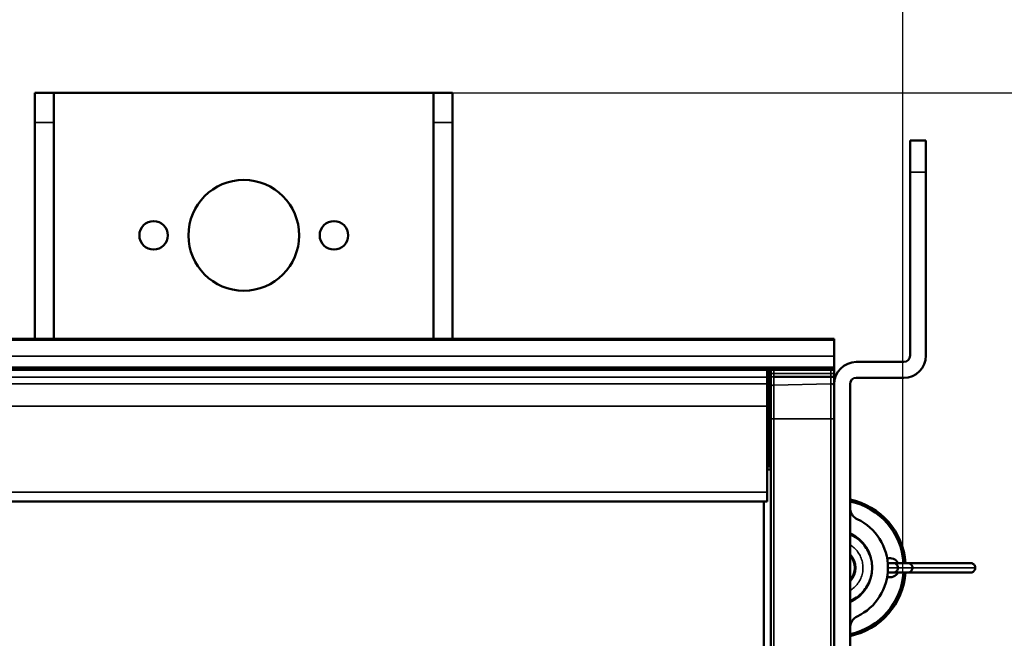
# Model space of a CAD drawing. Header units: millimetres. Extents: x 75 to 4764, y 75 to 3163.
# Tile 121 of 198: x 2262 to 2418, y 2766 to 2864. Entities that reach past the tile are written whole.
import ezdxf

# ---------------------------------------------------------------- set-up
doc = ezdxf.new("R2010")
doc.units = ezdxf.units.MM
doc.header["$LTSCALE"] = 15
for name, color, linetype, lineweight in [('Dimension (ISO)', 7, 'Continuous', 25), ('Visible (ISO)', 7, 'Continuous', 50), ('Visible Narrow (ISO)', 7, 'Continuous', 35)]:
    doc.layers.add(name, color=color, linetype=linetype, lineweight=lineweight)
doc.styles.add('Note Text (ANSI)', font='tahoma.ttf')
doc.dimstyles.new('Default (ISO)', dxfattribs={"dimscale": 15, "dimtxt": 1, "dimasz": 2.5, "dimexe": 3.175, "dimexo": 0, "dimgap": 0.762, "dimtad": 1, "dimrnd": 1e-08, "dimzin": 0, "dimdsep": 46, "dimtxsty": 'Note Text (ANSI)', "dimcen": 0.09, "dimdle": 10, "dimclrd": 1, "dimclre": 1, "dimclrt": 1, "dimazin": 0, "dimtfac": 3.5052, "dimtmove": 0, "dimatfit": 3, "dimfxl": 1, "dimtolj": 1, "dimtzin": 0, "dimlwd": -1, "dimlwe": -1, "dimarcsym": 0})

# ---------------------------------------------------------------- blocks, each defined once
blk = doc.blocks.new('*D6')
at = {"layer": 'Defpoints', "color": 0, "transparency": 16777216}
for p in [(2401.62, 2939.08), (1359.88, 2777.53), (2401.62, 2776.74)]:
    blk.add_point(p, dxfattribs=at)
at = {"layer": 'Dimension (ISO)', "color": 1, "transparency": 16777216}
for p, q in [((1359.88, 2777.53), (1359.88, 2986.7)), ((2401.62, 2776.74), (2401.62, 2986.7)), ((1397.38, 2939.08), (2364.12, 2939.08))]:
    blk.add_line(p, q, dxfattribs=at)
for points in [[(1397.38, 2945.33), (1397.38, 2932.83), (1359.88, 2939.08)], [(2364.12, 2945.33), (2364.12, 2932.83), (2401.62, 2939.08)]]:
    blk.add_solid(points, dxfattribs=at)
at = {"layer": 'Dimension (ISO)', "color": 1, "transparency": 16777216, "insert": (1771.92, 2970.13), "char_height": 15, "attachment_point": 1, "style": 'Note Text (ANSI)'}
blk.add_mtext('\\A1;1041.75 mm [41.014 in]', dxfattribs=at)
blk = doc.blocks.new('*D13')
at = {"layer": 'Defpoints', "color": 0, "transparency": 16777216}
for p in [(2327.48, 2852.49), (2327.48, 2667.49), (2571.41, 2667.49)]:
    blk.add_point(p, dxfattribs=at)
at = {"layer": 'Dimension (ISO)', "color": 1, "transparency": 16777216}
for p, q in [((2327.48, 2852.49), (2619.04, 2852.49)), ((2571.41, 2814.99), (2571.41, 2704.99)), ((2327.48, 2667.49), (2619.04, 2667.49))]:
    blk.add_line(p, q, dxfattribs=at)
for points in [[(2565.16, 2814.99), (2577.66, 2814.99), (2571.41, 2852.49)], [(2565.16, 2704.99), (2577.66, 2704.99), (2571.41, 2667.49)]]:
    blk.add_solid(points, dxfattribs=at)
at = {"layer": 'Dimension (ISO)', "color": 1, "transparency": 16777216, "insert": (2540.36, 2662.03), "char_height": 15, "attachment_point": 1, "rotation": 90, "style": 'Note Text (ANSI)'}
blk.add_mtext('\\A1;185.00 mm [7.283 in]', dxfattribs=at)

msp = doc.modelspace()

# ---------------------------------------------------------------- linework, layer by layer
at = {"layer": 'Visible (ISO)'}
for p, q in [((2264.475, 2852.489), (2264.475, 2847.834)), ((2264.475, 2852.489), (2267.475, 2852.489)), ((2267.475, 2852.489), (2327.475, 2852.489)), ((2267.475, 2847.834), (2267.475, 2852.489)), ((2327.475, 2852.489), (2327.475, 2847.834)), ((2327.475, 2852.489), (2330.475, 2852.489)), ((2330.475, 2847.834), (2330.475, 2852.489)), ((2264.475, 2813.668), (2264.475, 2847.834)), ((2267.475, 2813.668), (2267.475, 2847.834)), ((2327.475, 2813.668), (2327.475, 2847.834)), ((2330.475, 2813.668), (2330.475, 2847.834)), ((2402.775, 2844.989), (2402.775, 2839.989)), ((2405.275, 2844.989), (2402.775, 2844.989)), ((2405.275, 2839.989), (2405.275, 2844.989)), ((2402.775, 2839.989), (2402.775, 2810.989)), ((2405.275, 2839.989), (2405.275, 2810.989)), ((2390.775, 2813.668), (1365.575, 2813.668)), ((2390.775, 2813.668), (2390.775, 2813.451)), ((2390.775, 2810.914), (2390.775, 2813.451)), ((2390.775, 2810.914), (2390.775, 2809.116)), ((2390.775, 2809.116), (1365.575, 2809.116)), ((2390.775, 2808.73), (1365.575, 2808.73)), ((2380.175, 2808.73), (2380.175, 2807.575)), ((2380.475, 2808.73), (2380.475, 2808.707)), ((2380.475, 2807.23), (2380.475, 2808.707)), ((2380.775, 2808.73), (2380.775, 2808.168)), ((2390.775, 2808.73), (2390.775, 2809.116)), ((2390.775, 2808.161), (2390.775, 2808.73)), ((2394.275, 2809.989), (2401.775, 2809.989)), ((2380.175, 2807.575), (2380.175, 2806.545)), ((2380.475, 2807.23), (2380.475, 2807.142)), ((2380.475, 2806.815), (2380.475, 2807.142)), ((2380.775, 2807.676), (2380.775, 2808.168)), ((2380.775, 2806.068), (2380.775, 2807.676)), ((2380.775, 2807.676), (2380.775, 2807.676)), ((2380.775, 2807.676), (2380.775, 2807.676)), ((2390.258, 2807.654), (2381.258, 2807.664)), ((2390.775, 2808.161), (2390.775, 2807.67)), ((2390.775, 2807.67), (2390.775, 2806.489)), ((2394.275, 2807.489), (2401.775, 2807.489)), ((2380.175, 2803.003), (2380.175, 2806.545)), ((2380.475, 2806.639), (2380.475, 2806.815)), ((2380.475, 2806.318), (2380.475, 2806.639)), ((2380.475, 2806.318), (2380.475, 2806.142)), ((2380.475, 2805.815), (2380.475, 2806.142)), ((2380.475, 2805.639), (2380.475, 2805.815)), ((2380.475, 2805.318), (2380.475, 2805.639)), ((2380.775, 2806.068), (2380.775, 2801.029)), ((2390.775, 2713.489), (2390.775, 2806.489)), ((2393.275, 2806.489), (2393.275, 2713.489)), ((2380.475, 2805.318), (2380.475, 2805.142)), ((2380.475, 2804.815), (2380.475, 2805.142)), ((2380.475, 2804.639), (2380.475, 2804.815)), ((2380.475, 2804.318), (2380.475, 2804.639)), ((2380.475, 2804.318), (2380.475, 2804.142)), ((2380.475, 2803.815), (2380.475, 2804.142)), ((2380.475, 2803.639), (2380.475, 2803.815)), ((2380.475, 2803.293), (2380.175, 2803.293)), ((2380.175, 2789.447), (2380.175, 2803.003)), ((2380.475, 2803.318), (2380.475, 2803.639)), ((2380.475, 2803.318), (2380.475, 2803.293)), ((2380.475, 2803.283), (2380.475, 2803.293)), ((2380.475, 2801.887), (2380.475, 2803.283)), ((2380.475, 2801.403), (2380.475, 2801.887)), ((2380.475, 2801.403), (2380.475, 2794.689)), ((2380.775, 2718.949), (2380.775, 2801.029)), ((2380.475, 2796.489), (2380.525, 2796.489)), ((2380.475, 2794.189), (2380.475, 2794.689)), ((2380.475, 2794.189), (2380.175, 2794.189)), ((2380.775, 2793.489), (2380.175, 2793.489)), ((2380.775, 2792.989), (2380.175, 2792.989)), ((2380.475, 2794.189), (2380.475, 2793.689)), ((2380.475, 2793.689), (2380.475, 2793.489)), ((2380.175, 2787.968), (2380.175, 2789.447)), ((1376.175, 2787.968), (2380.175, 2787.968)), ((2379.675, 2732.01), (2379.675, 2787.968)), ((2402.05, 2778.239), (2402.05, 2778.239)), ((2402.05, 2776.739), (2402.05, 2776.739)), ((2402.05, 2776.739), (2402.05, 2776.739))]:
    msp.add_line(p, q, dxfattribs=at)
for centre, radius in [((2297.475, 2829.989), 8.75), ((2283.225, 2829.989), 2.25), ((2311.725, 2829.989), 2.25)]:
    msp.add_circle(centre, radius, dxfattribs=at)
for centre, radius, start, end in [((2401.775, 2810.989), 1, 270, 0), ((2401.775, 2810.989), 3.5, 270, 0), ((2394.275, 2806.489), 3.5, 90, 180), ((2394.275, 2806.489), 1, 90, 180), ((2391.075, 2777.489), 11, 3.90929, 78.46304), ((2391.075, 2777.489), 10.7, 4.01935, 78.13494), ((2395.275, 2786.976), 2, 194.08827, 244.62307), ((2390.775, 2777.489), 8.5, 295.37693, 64.62307), ((2390.775, 2777.489), 6, 294.62432, 65.37568), ((2391.075, 2777.489), 3.05, 316.16286, 43.83714), ((2391.075, 2777.489), 2.97, 317.79455, 42.20545), ((2399.575, 2777.489), 1.5, 30.00008, 106.36875), ((2391.075, 2777.489), 10.7, 281.86506, 355.98064), ((2391.075, 2777.489), 11, 281.53696, 356.09071), ((2399.575, 2777.489), 1.5, 253.63125, 329.99992), ((2395.275, 2768.002), 2, 115.37693, 165.91173)]:
    msp.add_arc(centre, radius, start, end, dxfattribs=at)
msp.add_ellipse((2399.875, 2777.489), major_axis=(0, -0.75), ratio=0.9629382, start_param=6.2764805, end_param=6.2896772, dxfattribs=at)
for points, knots in [([(2390.775, 2807.67), (2390.775, 2807.67), (2390.775, 2807.67), (2390.774, 2807.668), (2390.761, 2807.666), (2390.712, 2807.662), (2390.676, 2807.66), (2390.584, 2807.657), (2390.53, 2807.656), (2390.41, 2807.655), (2390.345, 2807.654), (2390.273, 2807.654), (2390.265, 2807.654), (2390.258, 2807.654)], [-0.001171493, -0.001171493, -0.001171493, -0.001171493, 0, 0, 0.018490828, 0.018490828, 0.038023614, 0.038023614, 0.057555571, 0.057555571, 0.077087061, 0.077087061, 0.079352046, 0.079352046, 0.079352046, 0.079352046]), ([(2380.725, 2793.489), (2380.714, 2793.68), (2380.704, 2793.889), (2380.687, 2794.233), (2380.681, 2794.362), (2380.669, 2794.623), (2380.662, 2794.754), (2380.651, 2794.988), (2380.646, 2795.09), (2380.636, 2795.294), (2380.63, 2795.395), (2380.619, 2795.6), (2380.613, 2795.702), (2380.601, 2795.893), (2380.595, 2795.981), (2380.576, 2796.223), (2380.564, 2796.344), (2380.543, 2796.464), (2380.534, 2796.489), (2380.525, 2796.489)], [1.15571629, 1.15571629, 1.15571629, 1.15571629, 1.22218229, 1.22218229, 1.26100827, 1.26100827, 1.30066874, 1.30066874, 1.33253124, 1.33253124, 1.36609081, 1.36609081, 1.40357405, 1.40357405, 1.441971, 1.441971, 1.52098498, 1.52098498, 1.5759703, 1.5759703, 1.5759703, 1.5759703]), ([(2380.775, 2795.986), (2380.77, 2796.034), (2380.765, 2796.073), (2380.751, 2796.164), (2380.741, 2796.2), (2380.732, 2796.212)], [-1.836009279, -1.836009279, -1.836009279, -1.836009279, -1.804016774, -1.804016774, -1.744444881, -1.744444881, -1.744444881, -1.744444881]), ([(2380.475, 2794.489), (2380.48, 2794.381), (2380.486, 2794.273), (2380.497, 2794.044), (2380.502, 2793.925), (2380.514, 2793.698), (2380.52, 2793.591), (2380.525, 2793.489)], [2.52209756, 2.52209756, 2.52209756, 2.52209756, 2.55462433, 2.55462433, 2.59161459, 2.59161459, 2.62711603, 2.62711603, 2.62711603, 2.62711603]), ([(2393.275, 2786.976), (2393.275, 2786.941), (2393.276, 2786.904), (2393.285, 2786.744), (2393.305, 2786.611), (2393.335, 2786.489)], [-0.212634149, -0.212634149, -0.212634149, -0.212634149, -0.201129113, -0.201129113, -0.163390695, -0.163390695, -0.163390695, -0.163390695]), ([(2393.275, 2782.747), (2393.331, 2782.724), (2393.387, 2782.7), (2393.959, 2782.438), (2394.446, 2782.121), (2394.87, 2781.742)], [0.16547279, 0.16547279, 0.16547279, 0.16547279, 0.18368234, 0.18368234, 0.35425513, 0.35425513, 0.35425513, 0.35425513]), ([(2395.676, 2780.853), (2395.676, 2780.854), (2395.676, 2780.854), (2395.676, 2780.854), (2395.44, 2781.177), (2395.166, 2781.478), (2394.875, 2781.738), (2394.873, 2781.739), (2394.872, 2781.741), (2394.87, 2781.742)], [0.714227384, 0.714227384, 0.714227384, 0.714227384, 0.714285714, 0.714285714, 0.714285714, 0.785714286, 0.785714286, 0.785714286, 0.786101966, 0.786101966, 0.786101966, 0.786101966]), ([(2396.647, 2778.693), (2396.647, 2778.693), (2396.646, 2778.693), (2396.646, 2778.693), (2396.563, 2779.08), (2396.439, 2779.459), (2396.277, 2779.819)], [0.571408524, 0.571408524, 0.571408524, 0.571408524, 0.571428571, 0.571428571, 0.571428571, 0.64251612, 0.64251612, 0.64251612, 0.64251612]), ([(2396.647, 2778.693), (2396.776, 2778.093), (2396.808, 2777.464), (2396.672, 2776.253), (2396.506, 2775.655), (2396.098, 2774.77), (2395.91, 2774.448), (2395.694, 2774.148)], [0, 0, 0, 0, 0.18411138, 0.18411138, 0.36559476, 0.36559476, 0.47648623, 0.47648623, 0.47648623, 0.47648623]), ([(2399.242, 2778.239), (2399.322, 2778.239), (2399.437, 2778.239), (2399.628, 2778.239), (2399.705, 2778.239), (2399.807, 2778.239), (2399.839, 2778.239), (2399.883, 2778.239), (2399.897, 2778.239), (2399.917, 2778.239), (2399.923, 2778.239), (2399.933, 2778.239), (2399.936, 2778.239), (2399.941, 2778.239), (2399.942, 2778.239), (2399.945, 2778.239), (2399.945, 2778.239), (2399.949, 2778.239), (2399.951, 2778.239), (2399.96, 2778.239), (2399.967, 2778.239), (2399.992, 2778.239), (2400.009, 2778.239), (2400.069, 2778.239), (2400.096, 2778.239), (2400.105, 2778.239), (2400.105, 2778.239), (2400.106, 2778.239), (2400.106, 2778.239), (2400.107, 2778.239), (2400.107, 2778.239), (2400.107, 2778.239), (2400.108, 2778.239), (2400.109, 2778.239), (2400.109, 2778.239), (2400.11, 2778.239), (2400.111, 2778.239), (2400.112, 2778.239), (2400.113, 2778.239), (2400.115, 2778.239), (2400.117, 2778.239), (2400.123, 2778.239), (2400.127, 2778.239), (2400.141, 2778.238), (2400.152, 2778.238), (2400.192, 2778.235), (2400.222, 2778.231), (2400.332, 2778.209), (2400.411, 2778.179), (2400.552, 2778.097), (2400.617, 2778.044), (2400.724, 2777.922), (2400.768, 2777.851), (2400.83, 2777.701), (2400.849, 2777.62), (2400.856, 2777.522), (2400.856, 2777.506), (2400.856, 2777.489)], [0.19358026, 0.19358026, 0.19358026, 0.19358026, 0.33476858, 0.33476858, 0.44678441, 0.44678441, 0.50309648, 0.50309648, 0.531376, 0.531376, 0.54557354, 0.54557354, 0.55270097, 0.55270097, 0.55627909, 0.55627909, 0.5580754, 0.5580754, 0.56346433, 0.56346433, 0.57963123, 0.57963123, 0.62813519, 0.62813519, 0.77374051, 0.77374051, 0.78864939, 0.78864939, 0.79983099, 0.79983099, 0.80192762, 0.80192762, 0.80350184, 0.80350184, 0.80388338, 0.80388338, 0.80418541, 0.80418541, 0.80448994, 0.80448994, 0.80510102, 0.80510102, 0.80630171, 0.80630171, 0.80933504, 0.80933504, 0.81844665, 0.81844665, 0.84304418, 0.84304418, 0.86741407, 0.86741407, 0.89179305, 0.89179305, 0.91617212, 0.91617212, 0.92115663, 0.92115663, 0.92115663, 0.92115663]), ([(2399.242, 2778.239), (2399.263, 2778.239), (2399.29, 2778.239), (2399.351, 2778.239), (2399.383, 2778.239), (2399.478, 2778.239), (2399.549, 2778.239), (2399.698, 2778.239), (2399.777, 2778.239), (2399.968, 2778.239), (2400.081, 2778.239), (2400.357, 2778.239), (2400.519, 2778.239), (2400.8, 2778.239), (2400.919, 2778.239), (2401.127, 2778.239), (2401.216, 2778.239), (2401.406, 2778.239), (2401.505, 2778.239), (2401.669, 2778.239), (2401.739, 2778.239), (2401.89, 2778.239), (2401.965, 2778.239), (2402.03, 2778.239)], [0.17183206, 0.17183206, 0.17183206, 0.17183206, 0.19164267, 0.19164267, 0.20781354, 0.20781354, 0.23387109, 0.23387109, 0.25853102, 0.25853102, 0.29310772, 0.29310772, 0.34294876, 0.34294876, 0.37835623, 0.37835623, 0.40532093, 0.40532093, 0.43869841, 0.43869841, 0.46943326, 0.46943326, 0.514258, 0.514258, 0.514258, 0.514258]), ([(2400.856, 2777.489), (2400.856, 2777.408), (2400.843, 2777.326), (2400.791, 2777.173), (2400.752, 2777.099), (2400.653, 2776.97), (2400.593, 2776.912), (2400.458, 2776.822), (2400.382, 2776.787), (2400.265, 2776.755), (2400.225, 2776.747), (2400.165, 2776.741), (2400.144, 2776.74), (2400.122, 2776.739), (2400.12, 2776.739), (2400.116, 2776.739), (2400.115, 2776.739), (2400.113, 2776.739), (2400.112, 2776.739), (2400.111, 2776.739), (2400.11, 2776.739), (2400.108, 2776.739), (2400.108, 2776.739), (2400.107, 2776.739), (2400.107, 2776.739), (2400.107, 2776.739), (2400.107, 2776.739), (2400.106, 2776.739), (2400.106, 2776.739), (2400.104, 2776.739), (2400.103, 2776.739), (2400.091, 2776.739), (2400.075, 2776.739), (2400.03, 2776.739), (2400.006, 2776.739), (2399.892, 2776.739), (2399.764, 2776.739), (2399.522, 2776.739), (2399.431, 2776.739), (2399.311, 2776.739), (2399.274, 2776.739), (2399.242, 2776.739)], [0, 0, 0, 0, 0.02424943, 0.02424943, 0.04863353, 0.04863353, 0.07301252, 0.07301252, 0.09739128, 0.09739128, 0.10946226, 0.10946226, 0.11555946, 0.11555946, 0.11626132, 0.11626132, 0.11664705, 0.11664705, 0.1169508, 0.1169508, 0.11725429, 0.11725429, 0.11847916, 0.11847916, 0.11967668, 0.11967668, 0.12326844, 0.12326844, 0.13404273, 0.13404273, 0.16636655, 0.16636655, 0.26336596, 0.26336596, 0.33732861, 0.33732861, 0.55947606, 0.55947606, 0.67162417, 0.67162417, 0.72753081, 0.72753081, 0.72753081, 0.72753081]), ([(2399.343, 2778.239), (2399.343, 2778.239), (2399.343, 2778.239), (2399.343, 2778.239), (2399.344, 2778.239), (2399.348, 2778.239), (2399.353, 2778.239), (2399.387, 2778.239), (2399.438, 2778.239), (2399.587, 2778.239), (2399.684, 2778.239), (2399.786, 2778.239)], [0.12700462, 0.12700462, 0.12700462, 0.12700462, 0.13436538, 0.13436538, 0.16716437, 0.16716437, 0.26556437, 0.26556437, 0.5608543, 0.5608543, 0.82101912, 0.82101912, 0.82101912, 0.82101912]), ([(2399.786, 2778.239), (2399.787, 2778.239), (2399.789, 2778.239), (2399.798, 2778.239), (2399.804, 2778.239), (2399.826, 2778.239), (2399.845, 2778.239), (2399.91, 2778.239), (2399.966, 2778.239), (2400.091, 2778.239), (2400.159, 2778.239), (2400.324, 2778.239), (2400.426, 2778.239), (2400.642, 2778.239), (2400.758, 2778.239), (2400.874, 2778.239)], [0.12113398, 0.12113398, 0.12113398, 0.12113398, 0.12386086, 0.12386086, 0.13633384, 0.13633384, 0.15514248, 0.15514248, 0.18264575, 0.18264575, 0.20732111, 0.20732111, 0.24012569, 0.24012569, 0.27617618, 0.27617618, 0.27617618, 0.27617618]), ([(2399.822, 2778.239), (2399.881, 2778.239), (2399.939, 2778.239), (2400.021, 2778.239), (2400.051, 2778.239), (2400.082, 2778.239), (2400.091, 2778.239), (2400.101, 2778.239), (2400.104, 2778.239), (2400.105, 2778.239), (2400.106, 2778.239), (2400.106, 2778.239)], [0.85225698, 0.85225698, 0.85225698, 0.85225698, 1.00377533, 1.00377533, 1.11582292, 1.11582292, 1.17338519, 1.17338519, 1.21655595, 1.21655595, 1.22674907, 1.22674907, 1.22674907, 1.22674907]), ([(2402.05, 2778.239), (2402.043, 2778.239), (2402.037, 2778.239), (2402.03, 2778.239), (2402.03, 2778.239), (2402.03, 2778.239), (2402.03, 2778.239)], [0.000002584, 0.000002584, 0.000002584, 0.000002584, 0.061363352, 0.061363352, 0.061363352, 0.061580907, 0.061580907, 0.061580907, 0.061580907]), ([(2402.05, 2778.239), (2402.373, 2778.239), (2402.741, 2778.239), (2403.636, 2778.239), (2404.184, 2778.239), (2405.182, 2778.239), (2405.587, 2778.239), (2406.7, 2778.239), (2407.457, 2778.239), (2408.935, 2778.239), (2409.676, 2778.239), (2410.759, 2778.239), (2411.135, 2778.239), (2411.598, 2778.239), (2411.73, 2778.239), (2411.977, 2778.239), (2412.088, 2778.239), (2412.248, 2778.239), (2412.299, 2778.239), (2412.322, 2778.239), (2412.325, 2778.239), (2412.325, 2778.239)], [1.641034, 1.641034, 1.641034, 1.641034, 1.8559422, 1.8559422, 2.0932908, 2.0932908, 2.2361436, 2.2361436, 2.4657509, 2.4657509, 2.6826999, 2.6826999, 2.7968783, 2.7968783, 2.8472716, 2.8472716, 2.9078367, 2.9078367, 2.9685225, 2.9685225, 2.9833985, 2.9833985, 2.9833985, 2.9833985]), ([(2402.05, 2778.239), (2402.12, 2778.239), (2402.18, 2778.239), (2402.28, 2778.239), (2402.319, 2778.239), (2402.385, 2778.239), (2402.402, 2778.239), (2402.408, 2778.239), (2402.407, 2778.239), (2402.41, 2778.239), (2402.411, 2778.239), (2402.413, 2778.239), (2402.413, 2778.239), (2402.415, 2778.239), (2402.416, 2778.239), (2402.42, 2778.239), (2402.425, 2778.239), (2402.433, 2778.239), (2402.437, 2778.238), (2402.453, 2778.238), (2402.465, 2778.237), (2402.514, 2778.232), (2402.55, 2778.226), (2402.665, 2778.198), (2402.743, 2778.165), (2402.881, 2778.076), (2402.943, 2778.02), (2403.044, 2777.893), (2403.085, 2777.821), (2403.142, 2777.663), (2403.157, 2777.575), (2403.157, 2777.489)], [0.40542428, 0.40542428, 0.40542428, 0.40542428, 0.43643923, 0.43643923, 0.47173159, 0.47173159, 0.52110058, 0.52110058, 0.52592747, 0.52592747, 0.52667679, 0.52667679, 0.5269799, 0.5269799, 0.52728228, 0.52728228, 0.52850462, 0.52850462, 0.52972278, 0.52972278, 0.53337721, 0.53337721, 0.54436433, 0.54436433, 0.56903385, 0.56903385, 0.59340265, 0.59340265, 0.61778231, 0.61778231, 0.6436969, 0.6436969, 0.6436969, 0.6436969]), ([(2402.05, 2778.239), (2402.196, 2778.239), (2402.297, 2778.239), (2402.375, 2778.239), (2402.39, 2778.239), (2402.402, 2778.239), (2402.404, 2778.239), (2402.406, 2778.239), (2402.406, 2778.239), (2402.406, 2778.239), (2402.406, 2778.239), (2402.406, 2778.239)], [0, 0, 0, 0, 0.10408164, 0.10408164, 0.13961755, 0.13961755, 0.15293194, 0.15293194, 0.15792413, 0.15792413, 0.15792878, 0.15792878, 0.15792878, 0.15792878]), ([(2403.157, 2777.489), (2403.157, 2777.408), (2403.144, 2777.326), (2403.092, 2777.173), (2403.053, 2777.099), (2402.954, 2776.97), (2402.894, 2776.912), (2402.759, 2776.822), (2402.683, 2776.787), (2402.566, 2776.755), (2402.526, 2776.747), (2402.466, 2776.741), (2402.445, 2776.74), (2402.423, 2776.739), (2402.421, 2776.739), (2402.418, 2776.739), (2402.417, 2776.739), (2402.415, 2776.739), (2402.414, 2776.739), (2402.413, 2776.739), (2402.412, 2776.739), (2402.41, 2776.739), (2402.409, 2776.739), (2402.409, 2776.739), (2402.408, 2776.739), (2402.408, 2776.739), (2402.407, 2776.739), (2402.407, 2776.739), (2402.406, 2776.739), (2402.406, 2776.739)], [0, 0, 0, 0, 0.02424868, 0.02424868, 0.04863211, 0.04863211, 0.07301087, 0.07301087, 0.09739013, 0.09739013, 0.10946169, 0.10946169, 0.11555726, 0.11555726, 0.11615938, 0.11615938, 0.11652498, 0.11652498, 0.11682737, 0.11682737, 0.11713069, 0.11713069, 0.11836803, 0.11836803, 0.11956565, 0.11956565, 0.12315722, 0.12315722, 0.12565678, 0.12565678, 0.12565678, 0.12565678]), ([(2405.531, 2778.239), (2406.15, 2778.239), (2406.804, 2778.239), (2407.893, 2778.239), (2408.292, 2778.239), (2409.172, 2778.239), (2409.669, 2778.239), (2410.445, 2778.239), (2410.713, 2778.239), (2411.104, 2778.239), (2411.236, 2778.239), (2411.541, 2778.239), (2411.712, 2778.239), (2411.967, 2778.239), (2412.065, 2778.239), (2412.213, 2778.239), (2412.265, 2778.239), (2412.311, 2778.239), (2412.321, 2778.239), (2412.325, 2778.239), (2412.325, 2778.239), (2412.326, 2778.239), (2412.325, 2778.239), (2412.327, 2778.239), (2412.327, 2778.239), (2412.327, 2778.239), (2412.328, 2778.239), (2412.329, 2778.239), (2412.329, 2778.239), (2412.331, 2778.239), (2412.334, 2778.239), (2412.401, 2778.238), (2412.467, 2778.228), (2412.593, 2778.193), (2412.655, 2778.166), (2412.767, 2778.099), (2412.819, 2778.057), (2412.911, 2777.963), (2412.95, 2777.909), (2413.011, 2777.799), (2413.035, 2777.741), (2413.067, 2777.62), (2413.076, 2777.554), (2413.076, 2777.489)], [0, 0, 0, 0, 0.26618593, 0.26618593, 0.40933132, 0.40933132, 0.56676029, 0.56676029, 0.6453127, 0.6453127, 0.6854469, 0.6854469, 0.74381453, 0.74381453, 0.79212545, 0.79212545, 0.84050932, 0.84050932, 0.86729304, 0.86729304, 0.8710143, 0.8710143, 0.8734526, 0.8734526, 0.87375952, 0.87375952, 0.87391447, 0.87391447, 0.87406927, 0.87406927, 0.87469184, 0.87469184, 0.89437327, 0.89437327, 0.91403887, 0.91403887, 0.93370455, 0.93370455, 0.95337032, 0.95337032, 0.97165347, 0.97165347, 0.99116646, 0.99116646, 0.99116646, 0.99116646]), ([(2413.076, 2777.489), (2413.076, 2777.408), (2413.062, 2777.326), (2413.011, 2777.173), (2412.971, 2777.099), (2412.873, 2776.97), (2412.812, 2776.913), (2412.678, 2776.822), (2412.602, 2776.787), (2412.484, 2776.755), (2412.445, 2776.747), (2412.384, 2776.741), (2412.364, 2776.74), (2412.34, 2776.739), (2412.336, 2776.739), (2412.331, 2776.739), (2412.33, 2776.739), (2412.329, 2776.739), (2412.328, 2776.739), (2412.328, 2776.739), (2412.327, 2776.739), (2412.327, 2776.739), (2412.327, 2776.739), (2412.326, 2776.739), (2412.326, 2776.739), (2412.325, 2776.739), (2412.325, 2776.739), (2412.324, 2776.739), (2412.324, 2776.739), (2412.318, 2776.739), (2412.31, 2776.739), (2412.263, 2776.739), (2412.193, 2776.739), (2411.998, 2776.739), (2411.877, 2776.739), (2411.612, 2776.739), (2411.469, 2776.739), (2411.165, 2776.739), (2411.001, 2776.739), (2410.637, 2776.739), (2410.434, 2776.739), (2409.961, 2776.739), (2409.692, 2776.739), (2409.035, 2776.739), (2408.654, 2776.739), (2407.674, 2776.739), (2407.1, 2776.739), (2406.204, 2776.739), (2405.862, 2776.739), (2405.531, 2776.739)], [0, 0, 0, 0, 0.02424003, 0.02424003, 0.04861559, 0.04861559, 0.07299167, 0.07299167, 0.09737651, 0.09737651, 0.10945484, 0.10945484, 0.11556062, 0.11556062, 0.11670521, 0.11670521, 0.11700289, 0.11700289, 0.11715436, 0.11715436, 0.11730677, 0.11730677, 0.11761063, 0.11761063, 0.11881181, 0.11881181, 0.121115, 0.121115, 0.12802541, 0.12802541, 0.14878598, 0.14878598, 0.20893806, 0.20893806, 0.26225464, 0.26225464, 0.30983168, 0.30983168, 0.35922657, 0.35922657, 0.41943968, 0.41943968, 0.50261234, 0.50261234, 0.63065476, 0.63065476, 0.84898346, 0.84898346, 0.99155516, 0.99155516, 0.99155516, 0.99155516]), ([(2402.03, 2776.739), (2401.958, 2776.739), (2401.874, 2776.739), (2401.695, 2776.739), (2401.604, 2776.739), (2401.449, 2776.739), (2401.392, 2776.739), (2401.239, 2776.739), (2401.137, 2776.739), (2400.928, 2776.739), (2400.819, 2776.739), (2400.539, 2776.739), (2400.37, 2776.739), (2400.114, 2776.739), (2400.028, 2776.739), (2399.814, 2776.739), (2399.682, 2776.739), (2399.518, 2776.739), (2399.47, 2776.739), (2399.371, 2776.739), (2399.325, 2776.739), (2399.271, 2776.739), (2399.255, 2776.739), (2399.242, 2776.739)], [0, 0, 0, 0, 0.04959018, 0.04959018, 0.08653765, 0.08653765, 0.10552164, 0.10552164, 0.13599069, 0.13599069, 0.16848258, 0.16848258, 0.22054599, 0.22054599, 0.24680639, 0.24680639, 0.2865654, 0.2865654, 0.30521713, 0.30521713, 0.32981937, 0.32981937, 0.3423123, 0.3423123, 0.3423123, 0.3423123]), ([(2400.874, 2776.739), (2400.388, 2776.739), (2400.057, 2776.739), (2399.656, 2776.739), (2399.539, 2776.739), (2399.403, 2776.739), (2399.367, 2776.739), (2399.345, 2776.739), (2399.358, 2776.739), (2399.341, 2776.739), (2399.341, 2776.739), (2399.341, 2776.739), (2399.34, 2776.739), (2399.339, 2776.739), (2399.339, 2776.739), (2399.339, 2776.739), (2399.338, 2776.739), (2399.337, 2776.739), (2399.336, 2776.739), (2399.331, 2776.739), (2399.327, 2776.739), (2399.319, 2776.739), (2399.315, 2776.74), (2399.299, 2776.74), (2399.287, 2776.741), (2399.268, 2776.743), (2399.261, 2776.743), (2399.253, 2776.744)], [1.7833322, 1.7833322, 1.7833322, 1.7833322, 2.2768042, 2.2768042, 2.6272015, 2.6272015, 2.8898778, 2.8898778, 2.9883553, 2.9883553, 2.9890859, 2.9890859, 2.9896363, 2.9896363, 2.9897864, 2.9897864, 2.9899369, 2.9899369, 2.9902431, 2.9902431, 2.9914679, 2.9914679, 2.9926649, 2.9926649, 2.9962561, 2.9962561, 2.9984562, 2.9984562, 2.9984562, 2.9984562]), ([(2400.106, 2776.739), (2400.106, 2776.739), (2400.105, 2776.739), (2400.104, 2776.739), (2400.103, 2776.739), (2400.092, 2776.739), (2400.076, 2776.739), (2399.99, 2776.739), (2399.871, 2776.739), (2399.628, 2776.739), (2399.516, 2776.739), (2399.412, 2776.739), (2399.387, 2776.739), (2399.356, 2776.739), (2399.348, 2776.739), (2399.344, 2776.739), (2399.343, 2776.739), (2399.343, 2776.739), (2399.343, 2776.739), (2399.343, 2776.739)], [0.1248861, 0.1248861, 0.1248861, 0.1248861, 0.1340386, 0.1340386, 0.1663626, 0.1663626, 0.2633535, 0.2633535, 0.5544315, 0.5544315, 0.8897306, 0.8897306, 1.0599854, 1.0599854, 1.1876695, 1.1876695, 1.2116089, 1.2116089, 1.2246029, 1.2246029, 1.2246029, 1.2246029]), ([(2400.874, 2776.739), (2400.794, 2776.739), (2400.715, 2776.739), (2400.475, 2776.739), (2400.313, 2776.739), (2400.089, 2776.739), (2400.012, 2776.739), (2399.893, 2776.739), (2399.85, 2776.739), (2399.814, 2776.739), (2399.807, 2776.739), (2399.795, 2776.739), (2399.792, 2776.739), (2399.786, 2776.739)], [0.36781286, 0.36781286, 0.36781286, 0.36781286, 0.39261951, 0.39261951, 0.44332163, 0.44332163, 0.47331473, 0.47331473, 0.50222916, 0.50222916, 0.51430021, 0.51430021, 0.52266079, 0.52266079, 0.52266079, 0.52266079]), ([(2402.03, 2776.739), (2402.03, 2776.739), (2402.03, 2776.739), (2402.03, 2776.739), (2402.037, 2776.739), (2402.043, 2776.739), (2402.05, 2776.739)], [0.938419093, 0.938419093, 0.938419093, 0.938419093, 0.938636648, 0.938636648, 0.938636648, 0.999997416, 0.999997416, 0.999997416, 0.999997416]), ([(2402.406, 2776.739), (2402.406, 2776.739), (2402.406, 2776.739), (2402.406, 2776.739), (2402.405, 2776.739), (2402.401, 2776.739), (2402.394, 2776.739), (2402.357, 2776.739), (2402.305, 2776.739), (2402.182, 2776.739), (2402.122, 2776.739), (2402.05, 2776.739)], [0.049896, 0.049896, 0.049896, 0.049896, 0.05031823, 0.05031823, 0.05849178, 0.05849178, 0.08302379, 0.08302379, 0.15688581, 0.15688581, 0.20799125, 0.20799125, 0.20799125, 0.20799125]), ([(2412.325, 2776.739), (2412.325, 2776.739), (2412.325, 2776.739), (2412.324, 2776.739), (2412.323, 2776.739), (2412.318, 2776.739), (2412.31, 2776.739), (2412.264, 2776.739), (2412.194, 2776.739), (2411.994, 2776.739), (2411.862, 2776.739), (2411.559, 2776.739), (2411.386, 2776.739), (2411.006, 2776.739), (2410.795, 2776.739), (2410.231, 2776.739), (2409.871, 2776.739), (2408.883, 2776.739), (2408.244, 2776.739), (2407.276, 2776.739), (2406.93, 2776.739), (2406.433, 2776.739), (2406.272, 2776.739), (2406.04, 2776.739), (2405.965, 2776.739), (2405.857, 2776.739), (2405.822, 2776.739), (2405.77, 2776.739), (2405.754, 2776.739), (2405.688, 2776.739), (2405.639, 2776.739), (2405.445, 2776.739), (2405.302, 2776.739), (2404.742, 2776.739), (2404.352, 2776.739), (2403.405, 2776.739), (2402.901, 2776.739), (2402.323, 2776.739), (2402.183, 2776.739), (2402.05, 2776.739)], [0.1192658, 0.1192658, 0.1192658, 0.1192658, 0.1211226, 0.1211226, 0.1280511, 0.1280511, 0.1488624, 0.1488624, 0.2119074, 0.2119074, 0.2743703, 0.2743703, 0.3342885, 0.3342885, 0.4003959, 0.4003959, 0.5083051, 0.5083051, 0.6972454, 0.6972454, 0.8046114, 0.8046114, 0.8568362, 0.8568362, 0.8817742, 0.8817742, 0.8936388, 0.8936388, 0.8992807, 0.8992807, 0.9162077, 0.9162077, 0.9670179, 0.9670179, 1.120106, 1.120106, 1.3750087, 1.3750087, 1.4637711, 1.4637711, 1.4637711, 1.4637711]), ([(2394.291, 2772.783), (2394.507, 2772.93), (2394.713, 2773.093), (2394.906, 2773.269), (2395.199, 2773.534), (2395.463, 2773.829), (2395.694, 2774.148)], [0.16737584, 0.16737584, 0.16737584, 0.16737584, 0.21428571, 0.21428571, 0.21428571, 0.28509489, 0.28509489, 0.28509489, 0.28509489]), ([(2393.335, 2768.489), (2393.304, 2768.366), (2393.285, 2768.232), (2393.276, 2768.072), (2393.275, 2768.037), (2393.275, 2768.002)], [-0.151717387, -0.151717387, -0.151717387, -0.151717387, -0.113662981, -0.113662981, -0.102446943, -0.102446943, -0.102446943, -0.102446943])]:
    msp.add_open_spline(points, degree=3, knots=knots, dxfattribs=at)
for points in [[(2380.531, 2796.485), (2380.598, 2796.394), (2380.665, 2796.303), (2380.732, 2796.212)], [(2380.725, 2796.222), (2380.742, 2796.245), (2380.758, 2796.267), (2380.775, 2796.29)], [(2395.676, 2780.853), (2395.912, 2780.532), (2396.114, 2780.183), (2396.277, 2779.819)], [(2396.274, 2779.826), (2396.275, 2779.824), (2396.276, 2779.822), (2396.277, 2779.819)], [(2399.875, 2778.239), (2400.107, 2778.239), (2400.424, 2778.239), (2400.874, 2778.239)], [(2396.279, 2775.163), (2396.119, 2774.806), (2395.922, 2774.465), (2395.694, 2774.148)], [(2394.291, 2772.783), (2393.974, 2772.566), (2393.632, 2772.38), (2393.275, 2772.231)]]:
    msp.add_open_spline(points, degree=3, dxfattribs=at)
at = {"layer": 'Visible Narrow (ISO)'}
for p, q in [((2264.475, 2847.834), (2267.475, 2847.834)), ((2327.475, 2847.834), (2330.475, 2847.834)), ((2405.275, 2839.989), (2402.775, 2839.989)), ((2390.775, 2813.451), (1365.575, 2813.451)), ((2390.775, 2810.914), (1365.575, 2810.914)), ((2380.175, 2808.707), (2380.475, 2808.707)), ((2381.258, 2808.73), (2381.258, 2808.157)), ((2390.258, 2808.15), (2390.258, 2808.73)), ((2380.175, 2807.575), (1376.175, 2807.575)), ((2380.175, 2807.23), (2380.475, 2807.23)), ((2380.175, 2807.142), (2380.475, 2807.142)), ((2381.258, 2807.664), (2381.258, 2808.157)), ((2381.258, 2808.157), (2390.258, 2808.15)), ((2381.258, 2806.353), (2381.258, 2807.664)), ((2390.258, 2808.15), (2390.258, 2807.654)), ((2390.258, 2807.654), (2390.258, 2806.533)), ((2380.175, 2806.545), (1376.175, 2806.545)), ((2380.175, 2806.815), (2380.475, 2806.815)), ((2380.175, 2806.639), (2380.475, 2806.639)), ((2380.175, 2806.318), (2380.475, 2806.318)), ((2380.175, 2806.142), (2380.475, 2806.142)), ((2380.175, 2805.815), (2380.475, 2805.815)), ((2380.175, 2805.639), (2380.475, 2805.639)), ((2390.258, 2806.533), (2381.258, 2806.353)), ((2381.258, 2806.353), (2381.258, 2801.029)), ((2390.258, 2801.029), (2390.258, 2806.533)), ((2380.175, 2805.318), (2380.475, 2805.318)), ((2380.175, 2805.142), (2380.475, 2805.142)), ((2380.175, 2804.815), (2380.475, 2804.815)), ((2380.175, 2804.639), (2380.475, 2804.639)), ((2380.175, 2804.318), (2380.475, 2804.318)), ((2380.175, 2804.142), (2380.475, 2804.142)), ((2380.175, 2803.815), (2380.475, 2803.815)), ((2380.175, 2803.003), (1376.175, 2803.003)), ((2380.175, 2803.639), (2380.475, 2803.639)), ((2380.175, 2803.318), (2380.475, 2803.318)), ((2380.475, 2803.283), (2380.175, 2803.283)), ((2380.175, 2801.887), (2380.475, 2801.887)), ((2380.175, 2801.403), (2380.475, 2801.403)), ((2381.258, 2801.029), (2380.775, 2801.029)), ((2381.258, 2718.949), (2381.258, 2801.029)), ((2390.258, 2801.029), (2381.258, 2801.029)), ((2390.258, 2801.029), (2390.775, 2801.029)), ((2390.258, 2801.029), (2390.258, 2718.949)), ((2380.475, 2794.689), (2380.175, 2794.689)), ((2380.175, 2793.689), (2380.475, 2793.689)), ((2380.175, 2789.447), (1376.175, 2789.447)), ((2393.335, 2786.489), (2393.275, 2786.489)), ((2403.157, 2777.489), (2399.275, 2777.489)), ((2403.157, 2777.489), (2411.575, 2777.489)), ((2413.076, 2777.489), (2404.993, 2777.489)), ((2393.275, 2768.489), (2393.335, 2768.489))]:
    msp.add_line(p, q, dxfattribs=at)
for centre, major_axis, ratio, start_param, end_param in [((2381.275, 2808.168), (-0.5, 0), 0.0228618, 0, 1.5358897), ((2381.275, 2807.676), (-0.5, 0), 0.0228618, 0, 1.5358898), ((2390.275, 2808.161), (0.5, 0), 0.0228618, 4.6774824, 6.2831853), ((2381.275, 2806.068), (-0.5, 0), 0.5720524, 4.7472956, 6.2831853), ((2390.275, 2806.247), (0.5, 0), 0.5720524, 0, 1.6057029)]:
    msp.add_ellipse(centre, major_axis=major_axis, ratio=ratio, start_param=start_param, end_param=end_param, dxfattribs=at)
msp.add_open_spline([(2393.275, 2773.88), (2393.516, 2774.023), (2393.743, 2774.191), (2393.95, 2774.379), (2394.168, 2774.576), (2394.364, 2774.796), (2394.535, 2775.034), (2394.706, 2775.271), (2394.853, 2775.527), (2394.971, 2775.795), (2395.089, 2776.064), (2395.179, 2776.344), (2395.239, 2776.631), (2395.299, 2776.918), (2395.328, 2777.211), (2395.327, 2777.504), (2395.326, 2777.797), (2395.295, 2778.09), (2395.233, 2778.376), (2395.171, 2778.663), (2395.078, 2778.943), (2394.959, 2779.21), (2394.839, 2779.477), (2394.692, 2779.731), (2394.517, 2779.969), (2394.343, 2780.206), (2394.141, 2780.428), (2393.927, 2780.62), (2393.722, 2780.804), (2393.506, 2780.961), (2393.275, 2781.098)], degree=3, knots=[0.14596166, 0.14596166, 0.14596166, 0.14596166, 0.21428571, 0.21428571, 0.21428571, 0.28571429, 0.28571429, 0.28571429, 0.35714286, 0.35714286, 0.35714286, 0.42857143, 0.42857143, 0.42857143, 0.5, 0.5, 0.5, 0.57142857, 0.57142857, 0.57142857, 0.64285714, 0.64285714, 0.64285714, 0.71428571, 0.71428571, 0.71428571, 0.78571429, 0.78571429, 0.78571429, 0.85419264, 0.85419264, 0.85419264, 0.85419264], dxfattribs=at)

# ---------------------------------------------------------------- dimensions: what is measured, and where the dimension line sits
at = {"layer": 'Dimension (ISO)', "color": 1, "true_color": 0xff0000}
for base, p1, p2, angle, text, picture, middle in [((2401.6205, 2939.0776), (1359.8751, 2777.5256), (2401.6205, 2776.739), 180, '<> mm [41.014 in]', '*D6', (1881.1411, 2939.0776)), ((2571.41, 2667.489), (2327.475, 2852.489), (2327.475, 2667.489), 270, '<> mm [7.283 in]', '*D13', (2571.41, 2759.989))]:
    dim = msp.add_linear_dim(base=base, p1=p1, p2=p2, angle=angle, text=text, dimstyle='Default (ISO)', override={"dimgap": 0.762, "dimdec": 2, "dimpost": '', "dimtol": 0, "dimlim": 0, "dimtp": 0, "dimtm": 0, "dimtdec": 2, "dimtofl": 0, "dimatfit": 1}, dxfattribs=at)
    dim.commit()
    dim.dimension.update_dxf_attribs({"geometry": picture, "text_midpoint": middle, "dimtype": 160})

doc.saveas('drawing.dxf')
